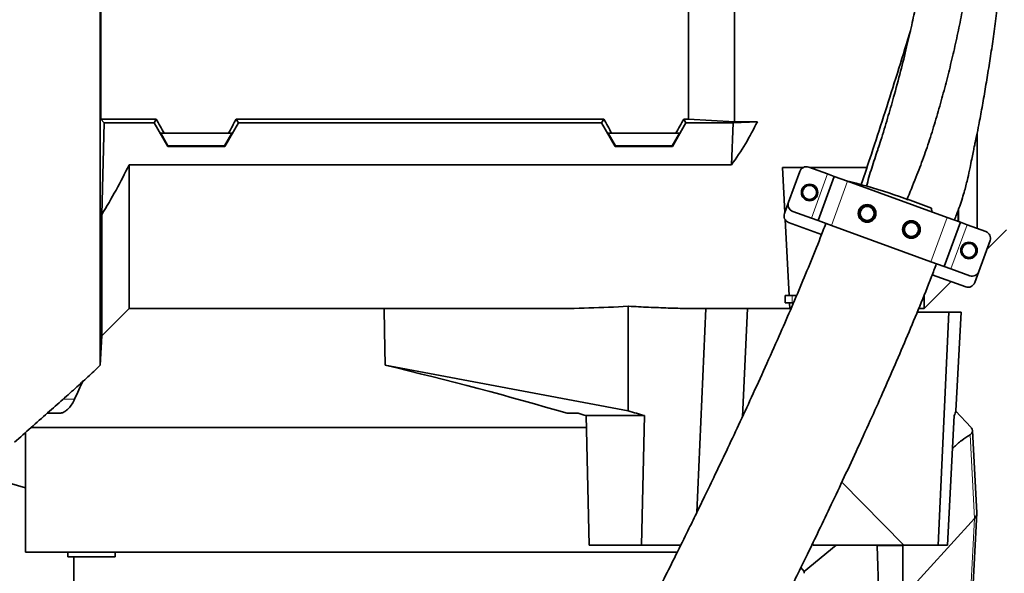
# Model space of a CAD drawing. Header units: millimetres. Extents: x 0 to 14900, y 0 to 10500.
# Tile 35 of 46: x 10976 to 11394, y 5493 to 5729. Entities that reach past the tile are written whole.
import ezdxf

# ---------------------------------------------------------------- set-up
doc = ezdxf.new("R2010")
doc.units = ezdxf.units.MM
doc.header["$LTSCALE"] = 25
doc.styles.add('SLDTEXTSTYLE0', font='TXT', dxfattribs={"width": 0.605})
doc.dimstyles.new('SLDDIMSTYLE1', dxfattribs={"dimtxt": 87.5, "dimasz": 87.5, "dimexe": 0, "dimexo": 0.0625, "dimgap": 21.875, "dimtad": 1, "dimdec": 4, "dimlfac": 25, "dimzin": 12, "dimdsep": 46, "dimtxsty": 'SLDTEXTSTYLE0', "dimsah": 1, "dimcen": 0.09, "dimadec": 1, "dimazin": 3, "dimtfac": 1, "dimtofl": 0, "dimtmove": 0, "dimatfit": 3, "dimfxl": 1, "dimfrac": 2, "dimtolj": 1, "dimtzin": 12, "dimarcsym": 0})

# ---------------------------------------------------------------- blocks, each defined once
blk = doc.blocks.new('_D_7')
at = {"color": 7, "linetype": 'Continuous', "lineweight": 0}
for p, q in [((12219.93, 5733.49), (13700.97, 5733.49)), ((8210.66, 5273.14), (7985.54, 5233.45))]:
    blk.add_line(p, q, dxfattribs=at)
at = {"color": 7, "linetype": 'Continuous', "lineweight": 18}
blk.add_arc((10821.38, 5733.49), 2842.09, 190, 0, dxfattribs=at)
for points in [[(13663.47, 5733.49), (13649.62, 5646.19), (13674.62, 5645.8)], [(8022.47, 5239.96), (8026.72, 5151.68), (8051.27, 5156.4)]]:
    blk.add_solid(points, dxfattribs=at)
at = {"color": 7, "linetype": 'Continuous', "lineweight": 18, "insert": (10935.4, 3003.74), "char_height": 87.5, "attachment_point": 1, "rotation": 5, "style": 'SLDTEXTSTYLE0'}
blk.add_mtext('170°', dxfattribs=at)

msp = doc.modelspace()

# ---------------------------------------------------------------- linework, layer by layer
at = {"color": 7, "linetype": 'Continuous', "lineweight": 35}
for p, q in [((11010.8584941, 5733.4853482), (11010.8584941, 5686.5004937)), ((11260.3804458, 5686.5004937), (11260.3804458, 5733.4853482)), ((11279.8804458, 5685.3890008), (11279.8804458, 5733.4853482)), ((11012.2876265, 5684.9364841), (11010.8584941, 5686.5004937)), ((11034.3891901, 5686.5004937), (11010.8584941, 5686.5004937)), ((11033.4862087, 5684.9364841), (11034.3891901, 5686.5004937)), ((11068.3717016, 5686.5004937), (11224.3891901, 5686.5004937)), ((11069.2746829, 5684.9364841), (11068.3717016, 5686.5004937)), ((11223.4862087, 5684.9364841), (11224.3891901, 5686.5004937)), ((11258.3717016, 5686.5004937), (11260.3804458, 5686.5004937)), ((11259.2746829, 5684.9364841), (11258.3717016, 5686.5004937)), ((11279.8804458, 5685.3890008), (11260.3804458, 5686.5004937)), ((11011.272077, 5645.9115215), (11012.2876265, 5684.9364841)), ((11012.2876265, 5684.9364841), (11033.4862087, 5684.9364841)), ((11039.2491258, 5674.9181494), (11033.4862087, 5684.9364841)), ((11063.5117658, 5674.9181494), (11069.2746829, 5684.9364841)), ((11223.4862087, 5684.9364841), (11069.2746829, 5684.9364841)), ((11229.2491258, 5674.9181494), (11223.4862087, 5684.9364841)), ((11253.5117658, 5674.9181494), (11259.2746829, 5684.9364841)), ((11279.3159868, 5684.9364841), (11259.2746829, 5684.9364841)), ((11278.5714336, 5667.0458604), (11279.3159868, 5684.9364841)), ((11289.6062213, 5685.3890008), (11279.3159868, 5684.9364841)), ((11279.8804458, 5685.3890008), (11289.6062213, 5685.3890008)), ((11037.7303607, 5680.4853482), (11036.2711499, 5680.4853482)), ((11036.2711499, 5680.4853482), (11039.3672497, 5675.1227459)), ((11037.7303607, 5680.4853482), (11065.030531, 5680.4853482)), ((11066.4897418, 5680.4853482), (11063.3936419, 5675.1227459)), ((11065.030531, 5680.4853482), (11066.4897418, 5680.4853482)), ((11227.7303607, 5680.4853482), (11226.2711499, 5680.4853482)), ((11226.2711499, 5680.4853482), (11229.3672497, 5675.1227459)), ((11227.7303607, 5680.4853482), (11255.030531, 5680.4853482)), ((11256.4897418, 5680.4853482), (11253.3936419, 5675.1227459)), ((11255.030531, 5680.4853482), (11256.4897418, 5680.4853482)), ((11382.8804487, 5680.3320172), (11382.8804487, 5640.08061)), ((11039.2491258, 5674.9181494), (11039.3672497, 5675.1227459)), ((11063.5117658, 5674.9181494), (11039.2491258, 5674.9181494)), ((11063.3936419, 5675.1227459), (11039.3672497, 5675.1227459)), ((11063.5117658, 5674.9181494), (11063.3936419, 5675.1227459)), ((11229.2491258, 5674.9181494), (11229.3672497, 5675.1227459)), ((11253.5117658, 5674.9181494), (11229.2491258, 5674.9181494)), ((11253.3936419, 5675.1227459), (11229.3672497, 5675.1227459)), ((11253.5117658, 5674.9181494), (11253.3936419, 5675.1227459)), ((11022.8804458, 5605.9853482), (11022.8804458, 5667.0458604)), ((11022.8804458, 5667.0458604), (11278.5714336, 5667.0458604)), ((11309.0656752, 5665.9467534), (11300.2380017, 5665.9467534)), ((11300.2380017, 5665.9467534), (11301.2393828, 5646.8392635)), ((11319.4238492, 5663.1769234), (11311.4364619, 5666.0840946)), ((11336.1334468, 5665.9467534), (11311.8138038, 5665.9467534)), ((11302.8030416, 5651.1353805), (11307.5913236, 5664.2910772)), ((11315.4025242, 5643.3570106), (11322.242927, 5662.150863)), ((11322.242927, 5662.150863), (11319.4238492, 5663.1769234)), ((11327.8810827, 5660.0987421), (11322.242927, 5662.150863)), ((11370.1672507, 5644.7078357), (11327.8810827, 5660.0987421)), ((11302.8030416, 5651.1353805), (11301.0929409, 5646.4369174)), ((11363.7410883, 5647.0467675), (11363.5038194, 5648.5837811)), ((11375.0671687, 5648.1780401), (11375.0671687, 5642.9244114)), ((11011.272077, 5645.9115215), (11011.272077, 5594.3769794)), ((11301.4002107, 5643.7704849), (11303.092203, 5611.4853482)), ((11312.5834463, 5644.383071), (11304.596059, 5647.2902422)), ((11315.4025242, 5643.3570106), (11312.5834463, 5644.383071)), ((11375.8054064, 5642.6557148), (11370.1672507, 5644.7078357)), ((11374.8273832, 5643.0116861), (11374.8273832, 5647.5288023)), ((11302.8859583, 5642.5917791), (11316.8776136, 5637.4992331)), ((11321.0406799, 5641.3048897), (11315.4025242, 5643.3570106)), ((11363.3268478, 5625.9139833), (11321.0406799, 5641.3048897)), ((11368.9650035, 5623.8618624), (11375.8054064, 5642.6557148)), ((11378.6244843, 5641.6296544), (11375.8054064, 5642.6557148)), ((11386.6118715, 5638.7224832), (11378.6244843, 5641.6296544)), ((11387.0500466, 5631.1549461), (11395.3804487, 5639.4853482)), ((11383.616607, 5621.7216482), (11388.404889, 5634.8773449)), ((11368.9650035, 5623.8618624), (11363.3268478, 5625.9139833)), ((11371.7840814, 5622.835802), (11368.9650035, 5623.8618624)), ((11379.7714687, 5619.9286308), (11371.7840814, 5622.835802)), ((11363.8687328, 5620.3958644), (11378.061368, 5615.2301677)), ((11381.9065063, 5617.0231851), (11383.616607, 5621.7216482)), ((11360.3804458, 5605.9853482), (11371.876407, 5617.4813094)), ((11301.3804458, 5608.4853482), (11301.3804458, 5611.4853482)), ((11301.3804458, 5611.4853482), (11303.092203, 5611.4853482)), ((11303.092203, 5611.4853482), (11306.2317224, 5611.4853482)), ((11360.3804458, 5605.9853482), (11360.3804458, 5611.5316722)), ((11011.272077, 5594.3769794), (11022.8804458, 5605.9853482)), ((11022.8804458, 5605.9853482), (11201.3496345, 5605.9853482)), ((11234.7652613, 5606.9928662), (11234.8097372, 5562.5106085)), ((11267.7745352, 5605.9949882), (11263.8649011, 5519.2876133)), ((11265.203844, 5605.9853482), (11303.3804458, 5605.9853482)), ((11285.4274739, 5605.9853482), (11283.2641337, 5560.0064972)), ((11304.3804458, 5608.4853482), (11301.3804458, 5608.4853482)), ((11303.3804458, 5605.9853482), (11303.2494264, 5608.4853482)), ((11303.8953867, 5605.9853482), (11303.3804458, 5605.9853482)), ((11304.9573575, 5608.4853482), (11304.3804458, 5608.4853482)), ((11358.1172606, 5605.9853482), (11360.3804458, 5605.9853482)), ((11357.4951246, 5604.4853482), (11370.9488081, 5604.4853482)), ((11370.9488081, 5604.4853482), (11366.3062582, 5505.4853482)), ((11376.146217, 5604.4853482), (11370.9488081, 5604.4853482)), ((11373.8878125, 5562.4729506), (11376.146217, 5604.4853482)), ((11010.6226613, 5581.9853902), (11011.272077, 5594.3769794)), ((11234.8097372, 5562.5106085), (11131.5330641, 5581.9354253)), ((10988.1038281, 5561.4853482), (10993.1092546, 5561.4853482)), ((11208.8231675, 5561.4853482), (11213.5391958, 5561.4853482)), ((11216.9473397, 5560.4853482), (11241.6389153, 5560.4853482)), ((11218.1882569, 5505.4853482), (11216.9473397, 5560.4853482)), ((11240.3979981, 5505.4853482), (11241.6389153, 5560.4853482)), ((11370.3215714, 5505.4853482), (11373.1907292, 5560.4853482)), ((11380.3246442, 5555.3850834), (11373.6953774, 5562.5236041)), ((10978.8804458, 5553.3143284), (10978.8804458, 5502.4853482)), ((11217.0601503, 5555.4853482), (10981.1627946, 5555.4853482)), ((11382.7791832, 5519.1613354), (11380.9372221, 5554.1667116)), ((10969.6101902, 5532.4585482), (10978.8804458, 5529.8231378)), ((11325.5075742, 5532.2830545), (11351.8386613, 5505.4853482)), ((11378.7031652, 5441.4550674), (11382.7839076, 5519.0082414)), ((11351.3804458, 5483.3527797), (11381.7537428, 5516.7279467)), ((10998.0682404, 5502.4853482), (10978.8804458, 5502.4853482)), ((10996.887453, 5502.4853482), (10996.887453, 5500.4853482)), ((11255.7150328, 5502.4853482), (10998.0682404, 5502.4853482)), ((11016.887453, 5500.4853482), (11016.887453, 5502.4853482)), ((11240.3979981, 5505.4853482), (11218.1882569, 5505.4853482)), ((11257.1679742, 5505.4853482), (11240.3979981, 5505.4853482)), ((11309.4846507, 5494.2955562), (11323.0650438, 5505.4853482)), ((11313.3024853, 5505.4853482), (11351.8386613, 5505.4853482)), ((11341.252928, 5482.7197232), (11340.4613767, 5505.1676074)), ((11351.3804458, 5505.4853482), (11351.3804458, 5505.1676074)), ((11351.3804458, 5505.1676074), (11351.3804458, 5482.7197232)), ((11351.8386613, 5505.4853482), (11366.3062582, 5505.4853482)), ((11370.3215714, 5505.4853482), (11366.3062582, 5505.4853482)), ((11016.887453, 5500.4853482), (10996.887453, 5500.4853482)), ((10999.3804458, 5500.4853482), (10999.3804458, 5474.4853482)), ((11308.132087, 5495.9989046), (11309.4846483, 5494.2955541))]:
    msp.add_line(p, q, dxfattribs=at)
at = {"color": 8, "linetype": 'Continuous', "lineweight": 18}
for p, q in [((11312.5834463, 5644.383071), (11319.4238492, 5663.1769234)), ((11321.0406799, 5641.3048897), (11327.8810827, 5660.0987421)), ((11363.3268478, 5625.9139833), (11370.1672507, 5644.7078357)), ((11371.7840814, 5622.835802), (11378.6244843, 5641.6296544)), ((11304.3804458, 5611.4853482), (11304.3804458, 5608.4853482)), ((10994.9543566, 5567.5579588), (10999.737703, 5567.5579588)), ((11381.7537428, 5516.7279467), (11379.8877564, 5552.3212428)), ((11377.6793308, 5439.0687825), (11381.7537428, 5516.7279467)), ((11351.3804458, 5505.1676074), (11340.4613767, 5505.1676074))]:
    msp.add_line(p, q, dxfattribs=at)
at = {"color": 7, "linetype": 'Continuous', "lineweight": 35, "flags": 128}
msp.add_lwpolyline([(11131.5330641, 5581.9354253), (11131.3383711, 5596.5305544), (11131.2120454, 5605.9853482)], dxfattribs=at)
at = {"color": 7, "linetype": 'Continuous', "lineweight": 35}
for centre, radius in [((11311.7750309, 5655.3190879), 3.5), ((11311.7750309, 5655.3190879), 3), ((11336.2070391, 5646.4265641), 3.75), ((11336.2070391, 5646.4265641), 2.9710191), ((11355.0008915, 5639.5861613), 3.75), ((11355.0008915, 5639.5861613), 2.9710191), ((11379.4328996, 5630.6936375), 3.5), ((11379.4328996, 5630.6936375), 3)]:
    msp.add_circle(centre, radius, dxfattribs=at)
at = {"color": 7, "linetype": 'Continuous', "lineweight": 18}
for radius in [2601, 911]:
    msp.add_arc((10821.3804458, 5733.4853482), radius, 190, 170, dxfattribs=at)
at = {"color": 7, "linetype": 'Continuous', "lineweight": 35}
for centre, radius, start, end in [((11310.4104015, 5663.2650168), 3, 70, 160), ((11253.9233243, 5373.0776157), 296.4987893, 68.310184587, 75.750546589), ((11305.6221194, 5650.1093201), 3, 160, 250), ((11336.2070391, 5646.4265641), 3.5, 26.483840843, 294.402129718), ((11303.9120187, 5645.410857), 3, 160, 250), ((11355.0008915, 5639.5861613), 3.5, 207.757790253, 111.035415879), ((11385.5858111, 5635.9034053), 3, 340, 70), ((11380.7975291, 5622.7477086), 3, 250, 340), ((11379.0874284, 5618.0492455), 3, 250, 340)]:
    msp.add_arc(centre, radius, start, end, dxfattribs=at)
for centre, major_axis, ratio, start_param, end_param in [((10998.8333577, 5733.4853482), (-85.07475, 146.9493494), 0.0453552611, 4.317285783, 4.3608035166), ((11103.9275339, 5733.4853482), (85.07475, 146.9493494), 0.0453552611, 1.9223817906, 1.9658995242), ((11188.8333577, 5733.4853482), (-85.07475, 146.9493494), 0.0453552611, 4.317285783, 4.3608035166), ((11293.9275339, 5733.4853482), (85.07475, 146.9493494), 0.0453552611, 1.9223817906, 1.9658995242), ((11148.8834274, 5733.4853482), (151.9485831, 0), 0.8390996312, 5.7350530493, 5.896385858), ((11185.8285669, 5733.4853482), (267.7211703, -9.5443731), 0.4749055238, 4.7873168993, 4.913114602), ((11139.2954115, 5561.1043293), (164.4426199, -40.2773332), 0.1088970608, 1.1610859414, 1.6446671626), ((11141.3804458, 5478.9903176), (0, 190.9197555), 0.8374614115, 1.0424020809, 1.0884040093), ((11143.6056472, 5559.8247559), (175.497327, -42.9849897), 0.1088970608, 1.1664848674, 1.1877493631), ((11138.4281571, 5561.3617899), (232.8412946, -57.030388), 0.1088970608, 1.1383987, 1.1708495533), ((11141.6939501, 5561.3617899), (232.8992772, 6.4403518), 0.2665520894, 6.1657688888, 6.1976162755), ((11143.8860363, 5496.1094851), (-141.9949519, 142.6741424), 0.7601357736, 4.1171616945, 4.1209355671), ((11341.0036758, 5504.4853482), (-0.2725001, 5.9999546), 0.0856380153, 1.3994588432, 1.4529505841), ((11141.3804458, 8873.0414113), (-248.2312782, 5546.5276411), 0.0038327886, 4.057027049, 4.0572112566)]:
    msp.add_ellipse(centre, major_axis=major_axis, ratio=ratio, start_param=start_param, end_param=end_param, dxfattribs=at)
for points, knots in [([(11373.2291373, 5643.5927483), (11373.5344937, 5644.3200421), (11374.3557101, 5646.2760046), (11375.4971024, 5649.4139895), (11376.6404938, 5652.8602471), (11377.8127641, 5656.8348455), (11378.8998657, 5661.1415852), (11379.8505297, 5665.6148533), (11380.5721169, 5669.2391003), (11381.1673957, 5672.1718741), (11381.6552778, 5674.5262093), (11382.1483154, 5676.8668637), (11382.8172442, 5679.983394), (11383.8264252, 5684.9061474), (11385.0332843, 5691.5355666), (11386.3526647, 5699.2635755), (11387.6797016, 5707.2507795), (11388.9669141, 5715.4233249), (11390.1739986, 5723.8736069), (11391.1871566, 5732.1252578), (11392.0127972, 5740.1025764), (11392.6637282, 5747.686127), (11393.1594473, 5755.2906933), (11393.4567835, 5762.6658423), (11393.5469287, 5769.3164972), (11393.4882002, 5774.8473703), (11393.3600602, 5778.9273517), (11393.2203162, 5781.8530438), (11393.0961023, 5783.939599), (11392.9680299, 5785.8234991), (11392.8682861, 5787.0464521), (11392.8148624, 5787.7014776)], [0, 0, 0, 0, 0.0160520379, 0.0431698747, 0.0674973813, 0.0893551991, 0.1266998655, 0.1569709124, 0.1816729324, 0.2018973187, 0.2181569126, 0.2307705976, 0.250563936, 0.2823589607, 0.332437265, 0.3857999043, 0.4401802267, 0.4952433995, 0.5522047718, 0.6118553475, 0.6628304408, 0.7145115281, 0.766557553, 0.8188072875, 0.8673560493, 0.906678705, 0.9378438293, 0.9571078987, 0.9720938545, 0.9850531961, 1, 1, 1, 1]), ([(11365.1585021, 5783.730348), (11365.0119763, 5782.5220266), (11364.5973259, 5779.1026204), (11363.7800628, 5773.2223441), (11362.7842732, 5766.5819718), (11361.7610226, 5760.2740458), (11360.7399247, 5754.3487763), (11359.6336643, 5748.2824096), (11358.377335, 5741.7560937), (11356.885906, 5734.4359236), (11355.0848537, 5726.1242219), (11352.9326783, 5716.8279392), (11350.3834281, 5706.5763926), (11347.671944, 5696.4584553), (11344.8420882, 5686.6732177), (11342.6304855, 5679.3804284), (11341.2180025, 5675.1365681), (11340.8174673, 5673.9331443)], [0, 0, 0, 0, 0.037234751, 0.1053699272, 0.1723486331, 0.2273595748, 0.2816790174, 0.3353333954, 0.3920414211, 0.4570097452, 0.530364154, 0.612202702, 0.7026160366, 0.8016646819, 0.8816306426, 0.9664342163, 1, 1, 1, 1]), ([(11353.0012307, 5652.1059939), (11354.3283081, 5655.2889113), (11356.803341, 5661.2251326), (11360.1794862, 5670.1698561), (11363.1239547, 5678.815136), (11365.7749525, 5687.5834593), (11368.2884662, 5696.4154985), (11370.6059708, 5705.2793413), (11372.7601268, 5714.1682622), (11374.7483736, 5723.1091086), (11376.7248386, 5732.93344), (11378.2407842, 5741.7083548), (11379.3574435, 5749.4074081), (11379.8106344, 5753.251264), (11380.03739, 5755.1745503)], [0, 0, 0, 0, 0.0982533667, 0.1832450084, 0.2684618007, 0.3540824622, 0.4398493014, 0.5247990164, 0.6098128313, 0.6950784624, 0.7804737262, 0.8899737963, 0.9449480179, 1, 1, 1, 1]), ([(11010.6226613, 5581.9853902), (11010.6226413, 5582.0851037), (11010.622601, 5582.2852244), (11010.6227113, 5583.9249413), (11010.6226287, 5586.572733), (11010.622651, 5590.2996167), (11010.6227091, 5595.0077653), (11010.6225959, 5600.6661062), (11010.6226949, 5607.3443985), (11010.6226694, 5614.9204177), (11010.6226106, 5623.2839933), (11010.6227185, 5632.4009415), (11010.6226219, 5642.3489939), (11010.6226561, 5652.9331986), (11010.6227044, 5664.0070884), (11010.6225929, 5675.5316697), (11010.6226988, 5687.610227), (11010.6226802, 5698.6369809), (11010.6226167, 5708.3488774), (11010.6226597, 5716.6445275), (11010.6226918, 5725.0345387), (11010.6226691, 5730.6655026), (11010.6226577, 5733.4853477)], [0, 0, 0, 0, 0.0527197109, 0.1058061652, 0.1600460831, 0.2146846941, 0.2673976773, 0.3204752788, 0.3747060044, 0.4293350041, 0.4821035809, 0.53523987, 0.5895329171, 0.6442259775, 0.6969391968, 0.7500170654, 0.8042481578, 0.8588774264, 0.8938872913, 0.9290039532, 0.9644469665, 1, 1, 1, 1]), ([(11354.5726034, 5724.0170688), (11354.2223441, 5722.8445466), (11352.2190772, 5716.1384435), (11348.4251563, 5703.979559), (11343.2605848, 5687.6998179), (11338.3641684, 5672.6240604), (11335.1668453, 5663.0158848), (11333.7290334, 5658.6951613)], [0, 0, 0, 0, 0.0534572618, 0.3057425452, 0.5558167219, 0.8002541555, 1, 1, 1, 1]), ([(11340.8417805, 5673.9252095), (11340.7914879, 5673.7716607), (11339.8962901, 5671.0385261), (11338.5731516, 5667.0195649), (11336.9461226, 5661.8234277), (11336.2695879, 5659.1777264), (11335.9308801, 5657.8531534)], [0, 0, 0, 0, 0.0288682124, 0.5138478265, 0.7566074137, 1, 1, 1, 1]), ([(11022.8804458, 5667.0458604), (11021.0601571, 5663.4651474), (11017.416038, 5656.2967546), (11013.3213905, 5649.3755081), (11011.272077, 5645.9115215)], [0, 0, 0, 0, 0.4995140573, 1, 1, 1, 1]), ([(11337.6530231, 5643.2392251), (11337.9921123, 5643.4513067), (11338.6706705, 5643.8757074), (11339.3663619, 5644.8964651), (11339.6985692, 5646.0519734), (11339.6616195, 5647.1280458), (11339.4335294, 5647.7370001), (11339.3397497, 5647.987373)], [0, 0, 0, 0, 0.2167888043, 0.4338203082, 0.644778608, 0.8539499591, 1, 1, 1, 1]), ([(11318.6736173, 5642.1678435), (11318.2608347, 5641.073792), (11316.426428, 5636.2118252), (11312.969012, 5627.6312947), (11308.3581827, 5616.4302757), (11303.633028, 5605.3239539), (11298.4892418, 5593.5123914), (11292.9997225, 5581.1994417), (11287.2540396, 5568.5825316), (11281.7568332, 5556.7232584), (11276.5740615, 5545.7072313), (11271.756986, 5535.5964066), (11267.3444331, 5526.4341782), (11263.3526587, 5518.2222518), (11259.077388, 5509.49706), (11254.4793428, 5500.1976135), (11249.5354837, 5490.2987565), (11244.9347318, 5481.1707197), (11241.3441466, 5474.1060055), (11238.6823221, 5468.8987345), (11236.8654087, 5465.3567293), (11235.1580909, 5462.0393198), (11233.5877665, 5458.9975113), (11232.1750943, 5456.2687731), (11230.8085539, 5453.6356978), (11229.2548298, 5450.6495543), (11227.3312449, 5446.9645578), (11224.9888742, 5442.4957905), (11222.2799868, 5437.3531185), (11219.2178271, 5431.5730449), (11215.1112985, 5423.8728416), (11210.2002818, 5414.7548627), (11204.7485333, 5404.7654318), (11199.6703947, 5395.5884664), (11194.9792681, 5387.2352112), (11190.6772697, 5379.6956525), (11186.7672557, 5372.9609291), (11183.0841935, 5366.7379114), (11179.6905028, 5361.135848), (11176.6066439, 5356.1932564), (11174.5154213, 5352.9565862), (11173.1528684, 5350.901496), (11172.2985067, 5349.6317664), (11171.3790245, 5348.2892901), (11170.3998623, 5346.8918275), (11169.4809875, 5345.6173651), (11168.7210378, 5344.5950814), (11168.157396, 5343.8580494), (11167.7297898, 5343.3125278), (11167.3596968, 5342.8505721), (11167.0026721, 5342.4176102), (11166.6949599, 5342.0523488), (11166.4226934, 5341.7539982), (11166.461807, 5341.7854487), (11166.4747447, 5341.7958516)], [0, 0, 0, 0, 0.0082048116, 0.0364621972, 0.0651221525, 0.0938184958, 0.1222230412, 0.1571678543, 0.1907566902, 0.2226342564, 0.2525160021, 0.2801785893, 0.3054510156, 0.3282055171, 0.3485618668, 0.3786640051, 0.4069045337, 0.4332075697, 0.4575214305, 0.4685530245, 0.4789886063, 0.4888217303, 0.4980146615, 0.506135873, 0.5132882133, 0.5217295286, 0.5331696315, 0.546845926, 0.5627281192, 0.5807750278, 0.6009322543, 0.6357234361, 0.6689931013, 0.7005973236, 0.7305398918, 0.7588404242, 0.7855325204, 0.8105445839, 0.837530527, 0.8622950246, 0.8856903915, 0.8934960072, 0.9017071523, 0.9115273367, 0.9230026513, 0.9352438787, 0.9454619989, 0.9537492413, 0.9603271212, 0.9670796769, 0.9755278, 0.9847956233, 0.9949708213, 1, 1, 1, 1]), ([(11353.7445842, 5642.8529168), (11353.3936959, 5642.6602564), (11352.6914944, 5642.274702), (11351.9380162, 5641.2928804), (11351.5427919, 5640.1567929), (11351.5174048, 5638.9848214), (11351.7779409, 5638.2909165), (11351.9036564, 5637.9560893)], [0, 0, 0, 0, 0.2071215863, 0.4144940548, 0.6155568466, 0.8144961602, 1, 1, 1, 1]), ([(11162.6453141, 5361.9129025), (11162.5278921, 5361.5812897), (11161.9602155, 5359.9781071), (11161.0524344, 5357.2674794), (11159.9761949, 5353.9815032), (11159.1598407, 5351.3959496), (11158.5533073, 5349.4245685), (11158.1172718, 5347.9772921), (11157.7700365, 5346.8031585), (11157.4875607, 5345.8327017), (11157.1487903, 5344.6518463), (11156.7241948, 5343.1364133), (11156.1805141, 5341.119261), (11155.5878766, 5338.7987544), (11154.9369332, 5336.0017009), (11154.4388793, 5333.5173616), (11154.0760017, 5331.3248746), (11153.8326023, 5329.510359), (11153.6535683, 5327.6775131), (11153.5533888, 5325.8790298), (11153.533498, 5324.2361946), (11153.5789073, 5322.7683506), (11153.675681, 5321.3848058), (11153.8686528, 5319.6948035), (11154.2350567, 5317.6184694), (11154.8212032, 5315.3534588), (11155.5708104, 5313.2205982), (11156.3760187, 5311.3884974), (11157.3085499, 5309.6114135), (11158.5061709, 5307.6941163), (11160.1020133, 5305.5974732), (11162.2925501, 5303.2848468), (11165.0304036, 5301.0482101), (11168.5158618, 5298.9848097), (11172.1973505, 5297.5273948), (11175.8210583, 5296.6831926), (11179.1513439, 5296.3787241), (11182.0933489, 5296.4539278), (11185.0052882, 5296.8345636), (11188.1978776, 5297.625789), (11191.3231325, 5298.8246701), (11194.3217031, 5300.389325), (11196.8790989, 5302.090919), (11198.7946266, 5303.6180718), (11200.2414777, 5304.8968275), (11201.7593024, 5306.3586868), (11203.3080741, 5307.9851421), (11204.8666394, 5309.7481386), (11206.3651522, 5311.5555153), (11207.6259498, 5313.1542248), (11208.5893306, 5314.4170714), (11209.3268237, 5315.4044722), (11210.0462502, 5316.3840398), (11210.8841625, 5317.5448542), (11212.0870431, 5319.2446035), (11213.5513426, 5321.3692686), (11215.1252342, 5323.7171294), (11216.4804374, 5325.7804374), (11217.6863225, 5327.6448659), (11218.8634413, 5329.4892699), (11220.5144233, 5332.1085468), (11222.802705, 5335.8048335), (11225.9150688, 5340.9445717), (11229.5031602, 5346.9948385), (11233.5317455, 5353.9203106), (11237.9445192, 5361.6399534), (11242.7076254, 5370.1054205), (11247.1920191, 5378.1925181), (11251.3078554, 5385.6994521), (11254.9781416, 5392.4522497), (11258.7124865, 5399.3814614), (11262.3381904, 5406.1636192), (11265.6739203, 5412.448683), (11268.5683253, 5417.9363383), (11271.0206551, 5422.6099622), (11273.0351498, 5426.4653477), (11274.6882606, 5429.6400007), (11276.1670876, 5432.4877684), (11277.8646393, 5435.7652521), (11279.916159, 5439.7399877), (11282.2533163, 5444.287513), (11284.6034791, 5448.8801116), (11286.9634861, 5453.5117026), (11289.3231922, 5458.1628121), (11291.8511178, 5463.1672997), (11294.681948, 5468.7983586), (11297.9906402, 5475.4178654), (11301.7718863, 5483.0339977), (11305.9291794, 5491.4734657), (11310.4322743, 5500.6956854), (11315.2454789, 5510.6503393), (11320.4127637, 5521.4584667), (11325.8976843, 5533.0814253), (11331.6534154, 5545.4627756), (11337.3225586, 5557.8728662), (11342.8323735, 5570.1664566), (11348.1121911, 5582.1967438), (11353.3812026, 5594.4957883), (11358.5510829, 5606.9759968), (11362.6428902, 5617.1201448), (11364.9135897, 5623.1326317), (11365.5836375, 5624.9068222)], [0, 0, 0, 0, 0.0042899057, 0.0207395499, 0.0351680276, 0.0475376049, 0.0554763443, 0.0622320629, 0.0678025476, 0.0722253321, 0.0764239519, 0.0851653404, 0.0945589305, 0.1067371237, 0.120282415, 0.1351896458, 0.1438035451, 0.1522019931, 0.1603951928, 0.1683045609, 0.1752277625, 0.1810152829, 0.1856905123, 0.1904391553, 0.1960281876, 0.2023596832, 0.2080565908, 0.2126868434, 0.2164587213, 0.2207925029, 0.2259092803, 0.231616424, 0.2390624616, 0.2465530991, 0.2539482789, 0.2609972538, 0.267505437, 0.2734115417, 0.2798839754, 0.2873513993, 0.2958067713, 0.3027839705, 0.3099999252, 0.3171271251, 0.3244870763, 0.3325843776, 0.3414289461, 0.351031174, 0.3602347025, 0.3679122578, 0.3728788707, 0.3769096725, 0.3808706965, 0.3857943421, 0.3916902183, 0.4017034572, 0.410311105, 0.4170747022, 0.4230725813, 0.4290107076, 0.434983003, 0.4477668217, 0.4622177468, 0.4784146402, 0.4959555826, 0.5144178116, 0.5338264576, 0.5541963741, 0.5680262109, 0.5822658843, 0.5969112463, 0.6110600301, 0.623684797, 0.6347442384, 0.6437104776, 0.6512391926, 0.6573168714, 0.6621987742, 0.6677673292, 0.6762742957, 0.6850711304, 0.6937771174, 0.7023885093, 0.7112607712, 0.7199372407, 0.7303733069, 0.7425588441, 0.7564751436, 0.7720916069, 0.7884055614, 0.8061470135, 0.8252404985, 0.845586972, 0.8670597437, 0.8894997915, 0.9093566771, 0.9296373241, 0.950187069, 0.9708359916, 0.991394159, 1, 1, 1, 1]), ([(11265.203844, 5606.0054075), (11263.4276693, 5606.0059854), (11259.0170219, 5606.0074207), (11251.7496832, 5606.2065883), (11243.4400522, 5606.5355864), (11237.7275253, 5606.8298564), (11234.8184268, 5606.9899406), (11234.7652613, 5606.9928662)], [0, 0, 0, 0, 0.1819689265, 0.4518703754, 0.7231808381, 0.9949409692, 1, 1, 1, 1]), ([(10974.2280432, 5549.1748979), (10976.560432, 5551.2532978), (10981.2294273, 5555.413856), (10988.0854933, 5561.4673832), (10994.5851954, 5567.2171312), (11000.5221022, 5572.5320812), (11005.889718, 5577.4256764), (11009.2065332, 5580.6233649), (11010.7807989, 5582.1410892)], [0, 0, 0, 0, 0.19038762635, 0.38111953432, 0.55738461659, 0.71923568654, 0.86674035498, 1, 1, 1, 1]), ([(10999.737703, 5567.5579588), (10999.3782774, 5566.8233284), (10998.6483275, 5565.3313827), (10997.354384, 5563.658616), (10995.9761617, 5562.4227595), (10994.5464081, 5561.6329578), (10993.589904, 5561.5419228), (10993.1092546, 5561.4961771)], [0, 0, 0, 0, 0.1965230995, 0.3991146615, 0.5954750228, 0.7967236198, 1, 1, 1, 1]), ([(11372.464565, 5546.5652243), (11372.5966204, 5546.6875132), (11373.8909034, 5547.8860742), (11376.3507332, 5550.0967978), (11378.70881, 5551.5793301), (11379.8877921, 5552.3205608)], [0, 0, 0, 0, 0.0537597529, 0.5269024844, 1, 1, 1, 1]), ([(11379.8866022, 5552.3218743), (11380.2101832, 5552.5788323), (11380.8587359, 5553.0938526), (11380.997155, 5554.2177667), (11380.8252356, 5554.9187634), (11380.388783, 5555.2948952), (11380.3051122, 5555.3670021)], [0, 0, 0, 0, 0.30776538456, 0.61685346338, 0.92654828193, 1, 1, 1, 1]), ([(11381.752615, 5516.7279549), (11382.0338992, 5517.1057297), (11382.5964711, 5517.861284), (11382.900823, 5518.6783115), (11382.7496276, 5519.1160208), (11382.7291759, 5519.1752283)], [0, 0, 0, 0, 0.4637271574, 0.9274601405, 1, 1, 1, 1])]:
    msp.add_open_spline(points, degree=3, knots=knots, dxfattribs=at)

# ---------------------------------------------------------------- dimensions: what is measured, and where the dimension line sits
at = {"color": 7, "linetype": 'Continuous', "lineweight": 18}
dim = msp.add_angular_dim_2l(base=(11069.0845311, 2902.214698), line1=((9924.2205828, 5575.2918583), (8259.8954802, 5281.8264381)), line2=((12169.92932, 5733.4853482), (9472.8315717, 5733.4853482)), dimstyle='SLDDIMSTYLE1', dxfattribs=at)
dim.commit()
dim.dimension.update_dxf_attribs({"geometry": '_D_7', "text_midpoint": (11069.0845311, 2902.214698), "dimtype": 162})

doc.saveas('drawing.dxf')
